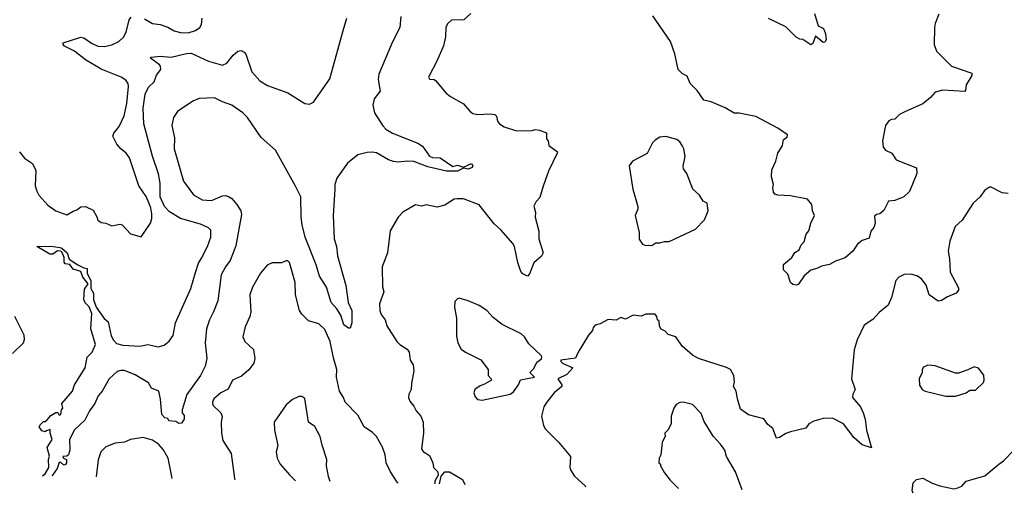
# Model space of a CAD drawing. Extents: x 1954678 to 2060275, y 904822 to 1016299.
# Tile 16 of 256: x 1984842 to 1991169, y 906498 to 909545. Entities that reach past the tile are written whole.
import ezdxf

# ---------------------------------------------------------------- set-up
doc = ezdxf.new("R2010")
doc.units = 0

msp = doc.modelspace()

# ---------------------------------------------------------------- linework, layer by layer
at = {"layer": '0CON20XD'}
for points in [[(1987742, 909585), (1987695.6, 909544.4), (1987617.7, 909542.3), (1987591.2, 909518.8), (1987580, 909495), (1987577.5, 909435), (1987565, 909377.5), (1987525, 909282.5), (1987468.8, 909175), (1987475, 909163.3), (1987505, 909160), (1987515, 909153.3), (1987582.3, 909072.3), (1987610.3, 909050.3), (1987695, 909003.8), (1987735, 908956.2), (1987755, 908942), (1987785.7, 908934.3), (1987865, 908940), (1987894.4, 908934.4), (1987905.8, 908925), (1987912.7, 908892.7), (1987925.9, 908875.9), (1987955, 908856.2), (1988035, 908830), (1988135, 908831.2), (1988155, 908837.5), (1988183.3, 908833.3), (1988226.4, 908816.4), (1988228.3, 908778.3), (1988237.5, 908765), (1988242.5, 908735), (1988297.5, 908695), (1988297, 908687), (1988240.5, 908569.5), (1988205, 908474), (1988185, 908400), (1988160, 908375), (1988146.7, 908345), (1988156.7, 908305), (1988154, 908275), (1988177.5, 908185), (1988179.2, 908135), (1988206, 908045), (1988195.7, 908024.3), (1988145, 907981.2), (1988119.1, 907910.9), (1988105.8, 907894.2), (1988075, 907910), (1988062, 907925), (1988042.2, 907982.2), (1988021.1, 908085), (1988010.6, 908105), (1987933.8, 908193.8), (1987892.2, 908232.2), (1987795, 908354), (1987695, 908392), (1987652.7, 908392.7), (1987635, 908390), (1987575, 908351.4), (1987525, 908339.2), (1987455, 908353.8), (1987425, 908346.2), (1987385, 908353.3), (1987304.1, 908305.9), (1987273.3, 908275), (1987222.7, 908187.3), (1987206.2, 908045), (1987171.2, 907955), (1987174.1, 907825.9), (1987181.4, 907795), (1987153.6, 907716.4), (1987155.6, 907675), (1987165, 907648.8), (1987190, 907615), (1987201.4, 907575), (1987264.7, 907474.7), (1987284.7, 907454.7), (1987332, 907425), (1987345, 907406.7), (1987351.9, 907355), (1987370.8, 907325), (1987376, 907285), (1987359.2, 907205), (1987358.8, 907165), (1987342, 907135), (1987340.6, 907115), (1987349.7, 907089.7), (1987375, 907058.8), (1987389.3, 907029.3), (1987420, 906995), (1987435.7, 906955), (1987438.1, 906885), (1987424.4, 906784.4), (1987435, 906766.2), (1987475, 906741.2), (1987496.1, 906693.9), (1987501.9, 906665), (1987528.6, 906635), (1987532.2, 906615), (1987510.8, 906575), (1987510.9, 906559.4)], [(1990748.8, 909581.2), (1990725, 909520), (1990721.2, 909495), (1990718.8, 909385), (1990732.7, 909342.7), (1990830, 909245), (1990960.7, 909200.7), (1990960, 909185), (1990923.8, 909125), (1990920.7, 909089.3), (1990915, 909083.3), (1990775, 909090.8), (1990725, 909078), (1990696, 909045), (1990645.8, 909004.2), (1990533.3, 908955), (1990495.9, 908934.1), (1990465.7, 908904.3), (1990445, 908903.8), (1990427.5, 908895), (1990406.1, 908863.9), (1990387.1, 908765), (1990390.6, 908725), (1990405, 908705.8), (1990447, 908687), (1990475, 908644.3), (1990605, 908592.5), (1990607.5, 908555), (1990560.5, 908439.5), (1990524.3, 908405.7), (1990465, 908382), (1990425, 908376.7), (1990395, 908316.7), (1990370, 908295), (1990348.3, 908291.7), (1990335, 908280), (1990338.8, 908235), (1990331.2, 908208.8), (1990312.5, 908185), (1990300, 908140), (1990255, 908123.3), (1990225, 908100), (1990196.7, 908055), (1990147, 908013), (1990085, 907992), (1990045, 907970.6), (1989995, 907960), (1989965, 907943.3), (1989925, 907932.5), (1989882.3, 907897.7), (1989847.1, 907842.9), (1989835, 907838), (1989810.6, 907840.6), (1989796, 907855), (1989777.5, 907907.5), (1989751.2, 907935), (1989750.8, 907969.2), (1989803.8, 908015), (1989823.1, 908046.9), (1989850, 908065), (1989863.9, 908096.1), (1989882.5, 908115), (1989896.7, 908165), (1989913.6, 908186.4), (1989926.7, 908235), (1989950, 908285), (1989937.5, 908315), (1989933.3, 908355), (1989905, 908390), (1989795, 908412.5), (1989715, 908416.7), (1989695, 908422.5), (1989686.1, 908436.1), (1989682, 908465), (1989686, 908485), (1989674, 908535), (1989675, 908580), (1989701.2, 908635), (1989714.4, 908685.6), (1989743.3, 908735), (1989750, 908775), (1989775, 908790), (1989776.2, 908805), (1989715, 908847.5), (1989571.7, 908921.7), (1989466.4, 908943.6), (1989432.7, 908942.7), (1989375, 908978), (1989285, 909016), (1989237.5, 909027.5), (1989195, 909090), (1989151.2, 909135), (1989131.7, 909181.7), (1989099.7, 909199.7), (1989074.3, 909225), (1989052.2, 909325), (1989025, 909403.8), (1988909.8, 909569.8)], [(1989950, 909585), (1989972.5, 909505), (1990007.7, 909487.7), (1990021.2, 909455), (1990023.6, 909416.4), (1990015, 909400), (1990005, 909397.5), (1989955, 909440), (1989939.2, 909390.8), (1989925, 909383.8), (1989875, 909417.5), (1989855, 909420), (1989832.1, 909432.1), (1989765, 909500), (1989655, 909552.5)], [(1984841.4, 908695), (1984873.8, 908653.8), (1984925, 908620), (1984945.5, 908575.5), (1984942.7, 908475), (1984951.5, 908441.5), (1984965, 908415.8), (1985022.4, 908352.4), (1985075, 908314.2), (1985145, 908290), (1985185, 908314), (1985209.4, 908320.6), (1985235, 908340), (1985264.1, 908344.1), (1985315, 908318.8), (1985337.1, 908277.1), (1985344.4, 908254.4), (1985365, 908240), (1985395, 908236), (1985435, 908218), (1985485, 908230), (1985500, 908225), (1985555, 908167.5), (1985623, 908147), (1985682.9, 908235), (1985691.1, 908265), (1985690.6, 908295), (1985684.4, 908335), (1985668.3, 908378.3), (1985655, 908408), (1985608.6, 908475), (1985546.8, 908656.8), (1985526.6, 908686.6), (1985491.2, 908715), (1985466.2, 908745), (1985441.2, 908795), (1985446.2, 908815), (1985482.1, 908857.9), (1985514.5, 908925.5), (1985530, 909005), (1985542.5, 909115), (1985539.2, 909135), (1985523.8, 909155), (1985493.8, 909175), (1985365, 909226.2), (1985265, 909287.1), (1985195, 909342.9), (1985130.8, 909375), (1985120.8, 909385), (1985122, 909395), (1985235, 909433.1), (1985255, 909428.1), (1985304, 909394), (1985345.3, 909375.3), (1985385, 909371.5), (1985435, 909382.2), (1985480, 909405), (1985508.3, 909431.7), (1985526.5, 909465), (1985545.5, 909544.5), (1985558.7, 909561.3)], [(1984989, 906609.9), (1985005, 906622.5), (1985030.5, 906665), (1985027.5, 906715), (1985033.3, 906736.7), (1985018.3, 906791.7), (1985050, 906845), (1985037.5, 906885), (1985038.3, 906908.3), (1985015, 906900), (1985005, 906892.5), (1984985, 906900), (1984967.5, 906925), (1984975, 906940), (1984995, 906960), (1985005, 906960), (1985019.3, 906970.7), (1985041.7, 906998.3), (1985075, 907017.5), (1985088.3, 907018.3), (1985095, 907000), (1985107.5, 907005), (1985110, 907035), (1985120, 907045), (1985113.3, 907075), (1985180.8, 907155), (1985194.4, 907195), (1985263.3, 907305), (1985276.4, 907373.6), (1985307.5, 907405), (1985328.9, 907455), (1985300, 907555), (1985305.7, 907655), (1985287.9, 907697.9), (1985263.5, 907723.5), (1985253.5, 907745), (1985258.8, 907811.2), (1985281.2, 907845), (1985247.6, 907887.6), (1985235.5, 907925.5), (1985185, 907940), (1985165, 907970.8), (1985134.5, 907974.5), (1985127.5, 907985), (1985127.1, 908015), (1985116.2, 908046.2), (1985106.4, 908056.4), (1985085, 908057.5), (1985055, 908037.5), (1985035, 908035.8), (1984952.5, 908085), (1985045, 908087.3), (1985099.7, 908080.3), (1985114, 908075), (1985147.3, 908045), (1985161.2, 908005), (1985215, 907967.8), (1985255, 907948.6), (1985276.2, 907945), (1985275.9, 907914.1), (1985298.6, 907865), (1985300, 907815), (1985315.8, 907785), (1985317.5, 907745), (1985334.4, 907695), (1985385, 907623.3), (1985410.7, 907600.7), (1985430.2, 907510.2), (1985445, 907482.5), (1985465, 907461.4), (1985505, 907451.1), (1985615, 907445.4), (1985665, 907454.4), (1985735, 907440), (1985769.8, 907450.2), (1985803.6, 907476.4), (1985827.4, 907512.6), (1985843.6, 907595), (1985942.2, 907815), (1985971, 907919), (1985992, 907978), (1986010.3, 908009.7), (1986048.5, 908085), (1986070.4, 908145), (1986070.4, 908190.4), (1986056.2, 908206.2), (1986005, 908230), (1985875, 908266.8), (1985805, 908309), (1985772.5, 908342.5), (1985745.9, 908405), (1985744.1, 908494.1), (1985733.8, 908553.8), (1985695, 908666), (1985639.4, 908875), (1985636, 908975), (1985649.2, 909065), (1985669.4, 909110.6), (1985705.9, 909145), (1985721.6, 909188.4), (1985749.2, 909225), (1985748.1, 909245), (1985740, 909255), (1985682.5, 909297.5), (1985686.7, 909303.3), (1985745, 909310.4), (1985815, 909303.9), (1985915, 909327.6), (1985945, 909329.3), (1986055, 909277.4), (1986145, 909252.7), (1986173.7, 909266.3), (1986213, 909317), (1986245, 909343.3), (1986265, 909346.2), (1986285, 909336.2), (1986295, 909323.3), (1986335, 909208.6), (1986385, 909151.2), (1986435, 909122.1), (1986564.6, 909074.6), (1986674.7, 909004.7), (1986705, 909001.9), (1986730.8, 909015), (1986836.2, 909165), (1986920.7, 909475), (1986945.3, 909555)], [(1985645, 909549.5), (1985695, 909521.1), (1985745, 909514.3), (1985795, 909497.5), (1985835, 909473.1), (1985875, 909463.3), (1985925, 909460.6), (1985972.5, 909475), (1985998.8, 909495), (1986010, 909515), (1986014, 909555)], [(1987290.8, 909565), (1987284.7, 909495.3), (1987237.8, 909402.2), (1987149.1, 909195), (1987145, 909160), (1987159.4, 909085), (1987120, 909035), (1987110.9, 908995), (1987122.2, 908945), (1987175, 908862.5), (1987195, 908841.4), (1987238, 908815)], [(1987238, 908815), (1987401.1, 908751.1), (1987430.9, 908730.9), (1987475, 908667.5), (1987495, 908659.4), (1987545, 908657.1), (1987625, 908600), (1987655, 908608.1), (1987695, 908595.8), (1987745, 908620), (1987754.3, 908605), (1987750, 908595), (1987725, 908582.8), (1987695, 908590), (1987655, 908569.5), (1987585, 908570.6), (1987465, 908598.2), (1987375, 908632.5), (1987335, 908635.6), (1987275, 908627.9), (1987245, 908631.8), (1987213, 908643), (1987135, 908687.7), (1987106.4, 908693.6), (1987075, 908691.2), (1987014.2, 908675), (1986948.7, 908621.3), (1986879.5, 908525), (1986867.5, 908485), (1986867.3, 908455), (1986855.7, 908285), (1986862.9, 908135), (1986877.1, 908085), (1986884.4, 908025), (1986937.1, 907835), (1986953.1, 907725), (1986975.7, 907675), (1986976.1, 907593.9), (1986965, 907560), (1986955, 907560), (1986925, 907582.5), (1986906, 907645), (1986880, 907685), (1986843.8, 907725), (1986814.4, 907825), (1986768, 907895), (1986746.9, 907966.9), (1986677.7, 908145), (1986657.1, 908225), (1986650.9, 908275), (1986648.5, 908405), (1986614.2, 908474.2), (1986485.6, 908705), (1986395, 908788), (1986305.2, 908915.2), (1986276.4, 908945), (1986205, 908995.9), (1986145, 909017.1), (1986095, 909043.1), (1985995, 909038.6), (1985955, 909020.8), (1985855.6, 908954.4), (1985830.8, 908915), (1985820.8, 908865), (1985836.7, 908785), (1985835.5, 908715), (1985895, 908505.8), (1985958.1, 908418.1), (1986015, 908385.5), (1986075, 908380.8), (1986145, 908411.8), (1986165, 908413.9), (1986185, 908407.8), (1986205, 908394.6), (1986238.5, 908355), (1986263.5, 908315), (1986267.7, 908292.3), (1986230.3, 908089.7), (1986194.9, 907995.1), (1986164, 907955), (1986136.5, 907903.5), (1986115.6, 907735.6), (1986088.5, 907665), (1986061.5, 907615), (1986042.9, 907555), (1986034.2, 907465), (1986045.7, 907365.7), (1986034.2, 907315), (1986005, 907256.2), (1985916.8, 907133.2), (1985885.5, 907035), (1985886.7, 907016.7), (1985899.3, 906999.3), (1985900, 906975), (1985881.7, 906948.3), (1985865, 906946.7), (1985845, 906960), (1985800, 906965), (1985795, 906980), (1985775, 906982.5), (1985756.2, 907005), (1985747, 907103), (1985735.7, 907155.7), (1985690, 907175), (1985669.3, 907209.3), (1985585, 907260), (1985515, 907287.1), (1985491.2, 907288.8), (1985468.3, 907281.7), (1985416.7, 907235), (1985371.2, 907155), (1985345.9, 907124.1), (1985326, 907075), (1985291.7, 907028.3), (1985261.2, 906968.8), (1985194.3, 906905.7), (1985162.5, 906845), (1985163.9, 906776.1), (1985156.7, 906745), (1985145, 906737.5), (1985120, 906735), (1985123.8, 906723.8), (1985142.5, 906715), (1985143.3, 906695), (1985137, 906683), (1985125, 906680), (1985105, 906697.5), (1985095, 906696.2), (1985083.2, 906656.8), (1985052.2, 906615), (1985051.4, 906608.7)], [(1988905, 908092.5), (1988930.7, 908109.3), (1988955, 908108.8), (1988985, 908118.8), (1989015, 908117.5), (1989185, 908196.7), (1989243, 908257), (1989266.7, 908315), (1989260, 908365), (1989235, 908376.7), (1989210, 908415), (1989168.8, 908455), (1989130, 908555), (1989108.8, 908585), (1989106.4, 908603.6), (1989117.5, 908665), (1989109.2, 908715), (1989100, 908735), (1989085, 908758.8), (1989065, 908774), (1988995, 908792.5), (1988955, 908788.8), (1988925, 908770), (1988907.7, 908752.3), (1988873.8, 908685), (1988780, 908635), (1988758.8, 908605), (1988782.5, 908455), (1988813.6, 908343.6), (1988813.8, 908325), (1988798, 908285), (1988823.8, 908175), (1988823.9, 908133.9), (1988845, 908100), (1988865, 908092.5), (1988880, 908095), (1988905, 908092.5)], [(1991193.6, 908426.4), (1991155, 908430), (1991085, 908467.5), (1991075, 908467.5), (1991042.5, 908445), (1991013.3, 908405), (1990968.8, 908365), (1990898, 908255), (1990854.2, 908215), (1990819.4, 908120.6), (1990809.2, 908055), (1990817.3, 908007.3), (1990820.5, 907920.5), (1990875, 907820), (1990875.9, 907804.1), (1990860, 907785), (1990805, 907762.5), (1990765, 907738), (1990745, 907734), (1990686.7, 907775), (1990667.7, 907837.7), (1990637.9, 907877.9), (1990606.8, 907896.8), (1990567.6, 907907.6), (1990525, 907905.7), (1990491.1, 907888.9), (1990472.6, 907867.4), (1990445, 907756.7), (1990422.3, 907707.7), (1990365, 907662), (1990324.3, 907615.7), (1990269.7, 907580.3), (1990224.2, 907485.8), (1990205, 907420), (1990188, 907235), (1990210.8, 907165), (1990196, 907135), (1990194.3, 907115), (1990244.2, 907055), (1990261.9, 907015), (1990275.8, 906975), (1990283.8, 906905), (1990315, 906790), (1990255, 906810), (1990205, 906854), (1990135.6, 906945.6), (1990065, 906982), (1990005, 906978.8), (1989945, 906961.2), (1989913.3, 906945), (1989893.6, 906916.4), (1989796.1, 906893.9), (1989765, 906883.3), (1989725, 906856.7), (1989705, 906852.5), (1989682.5, 906915), (1989650.7, 906940.7), (1989625, 906976.7), (1989525, 907003.8), (1989475, 907040), (1989454.2, 907105), (1989446.7, 907155), (1989428.8, 907185), (1989436, 907215), (1989432, 907255), (1989410, 907295), (1989385, 907308), (1989205, 907364.3), (1989165, 907386), (1989100, 907445), (1989057.5, 907505), (1989009.3, 907519.3), (1988990, 907540), (1988963.6, 907553.6), (1988953.6, 907573.6), (1988952.5, 907605), (1988940, 907615), (1988937.5, 907635), (1988925, 907650), (1988865, 907650), (1988835, 907637.5), (1988785, 907643.8), (1988735, 907617.5), (1988705, 907630), (1988675, 907611.2), (1988623.6, 907616.4), (1988571.7, 907588.3), (1988539.3, 907580.7), (1988526.7, 907565), (1988523.3, 907545), (1988497.5, 907515), (1988430, 907405), (1988413, 907367), (1988320, 907355), (1988320, 907345), (1988330, 907335), (1988397.5, 907305), (1988358.8, 907261.2), (1988300, 907235), (1988326.2, 907196.2), (1988326.2, 907185), (1988275.8, 907144.2), (1988226.8, 907083.2), (1988210.8, 907055), (1988196, 906995), (1988208.8, 906935), (1988221.2, 906911.2), (1988306.7, 906825), (1988381.2, 906735), (1988377.5, 906665), (1988383.6, 906643.6), (1988408.3, 906608.3), (1988475.8, 906545), (1988477.4, 906540)], [(1987274.5, 906564.1), (1987268.9, 906568.9), (1987224.6, 906635), (1987198.2, 906695), (1987190.4, 906745), (1987173.1, 906795), (1987135, 906863.3), (1987109.1, 906889.1), (1987055.6, 906925.6), (1987015, 907000.8), (1986934.2, 907085), (1986922.9, 907115), (1986896.7, 907155), (1986878.2, 907245), (1986879.1, 907295), (1986859.2, 907369.2), (1986838.2, 907475), (1986802.7, 907552.7), (1986765, 907588.1), (1986698.3, 907608.3), (1986655, 907650), (1986640.8, 907675), (1986614.4, 907775), (1986612.9, 907855), (1986575, 907982.5), (1986565, 907993.3), (1986555, 907993.3), (1986525, 907981.2), (1986465, 907980), (1986432.5, 907965), (1986388.8, 907915), (1986338.6, 907825), (1986320.6, 907775), (1986327.5, 907665), (1986320.8, 907635), (1986291.2, 907568.8), (1986276, 907505), (1986290, 907475), (1986345, 907422.5), (1986353.8, 907365), (1986347.1, 907335), (1986315, 907292), (1986268.3, 907251.7), (1986210, 907225), (1986181.2, 907168.8), (1986133.8, 907145), (1986090, 907105), (1986081.9, 907085), (1986084.2, 907065), (1986135.7, 907015.7), (1986142.7, 906992.7), (1986136.9, 906955), (1986138.5, 906885), (1986147.3, 906837.3), (1986201.1, 906755), (1986222.2, 906592.2), (1986225.3, 906585.1)], [(1987815, 907096.7), (1987845, 907103.8), (1987995, 907135.8), (1988015, 907151.2), (1988048, 907195), (1988061.2, 907228.8), (1988150, 907245), (1988120, 907275), (1988145, 907300), (1988165, 907342.5), (1988196.4, 907363.6), (1988197.5, 907375), (1988193.3, 907385), (1988115, 907458.8), (1988085.4, 907505.4), (1988065, 907524.2), (1987943.3, 907585), (1987885, 907628), (1987844.6, 907674.6), (1987795, 907707.1), (1987725, 907737.1), (1987667, 907753), (1987655, 907750), (1987638.3, 907731.7), (1987635.8, 907695), (1987649.4, 907625), (1987648.3, 907508.3), (1987656.8, 907466.8), (1987678.8, 907425), (1987706.7, 907405), (1987805.8, 907355.8), (1987853.3, 907295), (1987853.3, 907255), (1987872.5, 907235), (1987873.3, 907225), (1987829.8, 907200.2), (1987800.9, 907189.1), (1987766.7, 907165), (1987760, 907145), (1987769.3, 907119.3), (1987785, 907102.5), (1987815, 907096.7)], [(1984795, 907396.7), (1984867.5, 907465), (1984873.6, 907486.4), (1984870, 907515), (1984810, 907635)], [(1990855, 907123.8), (1990925, 907143.3), (1990948.3, 907161.7), (1990985, 907162.5), (1991035, 907210), (1991040, 907225), (1991037, 907257), (1991003, 907303), (1990975, 907312.5), (1990935, 907292.5), (1990875, 907271.2), (1990855, 907270), (1990725, 907318.8), (1990677, 907323), (1990650.7, 907309.3), (1990642.5, 907295), (1990642.5, 907275), (1990622.5, 907235), (1990623.6, 907193.6), (1990642.5, 907165), (1990660, 907155), (1990793.9, 907123.9), (1990855, 907123.8)], [(1986837.1, 906572.9), (1986825.9, 906605.9), (1986814.2, 906675), (1986815.6, 906715), (1986785, 906807.5), (1986773.8, 906863.8), (1986738, 906928), (1986698.8, 906955), (1986675, 907107.5), (1986655, 907121.2), (1986635, 907121.2), (1986595, 907101.2), (1986555, 907068), (1986477.5, 906955), (1986480, 906905), (1986500, 906805), (1986491.2, 906765), (1986496.2, 906725), (1986516.2, 906685), (1986575.8, 906615.8), (1986615.2, 906577.3)], [(1989484.6, 906519.8), (1989441.2, 906635), (1989383.3, 906735), (1989374.2, 906775), (1989346, 906815), (1989298.8, 906865), (1989240.5, 906960.5), (1989222.3, 907012.3), (1989165, 907068.8), (1989105, 907083.3), (1989085, 907081.2), (1989061.7, 907068.3), (1989046.2, 907045), (1989027.5, 906995), (1989028.8, 906945), (1989006.7, 906905), (1988987.5, 906885), (1988990, 906865), (1988971.2, 906825), (1988962.5, 906745), (1988952.5, 906725), (1988950, 906695), (1988960, 906685), (1988960, 906675), (1988985, 906630), (1989022.3, 906582.3), (1989075.1, 906528)], [(1985821.4, 906593.2), (1985820.5, 906605), (1985796.2, 906725), (1985765, 906779.2), (1985735, 906813.3), (1985695, 906840.5), (1985635, 906857.8), (1985555, 906843.5), (1985515, 906827.8), (1985455, 906820.8), (1985395, 906796), (1985364.6, 906765.4), (1985347.2, 906712.8), (1985332.9, 906603)], [(1990583.4, 906497.8), (1990576.2, 906515), (1990583.3, 906565), (1990605, 906586.2), (1990645, 906595.8), (1990705, 906563.8), (1990755, 906546.2), (1990845, 906526.7), (1990865, 906530), (1990896.1, 906543.9), (1990925, 906576), (1991045, 906610.8), (1991133.8, 906685), (1991163.2, 906706.8), (1991235, 906780.8)], [(1987540.4, 906558.8), (1987551.1, 906608.9), (1987575, 906636.9), (1987605, 906635.7), (1987686.9, 906586.9), (1987703.5, 906555.5)]]:
    msp.add_lwpolyline(points, dxfattribs=at)

doc.saveas('drawing.dxf')
